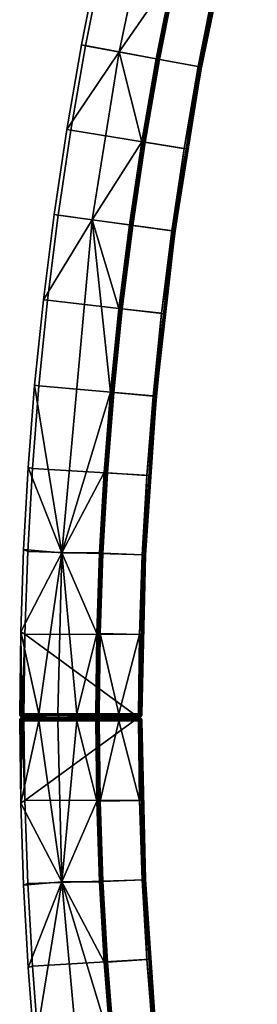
# Model space of a CAD drawing. Header units: millimetres. Extents: x -5762 to -1358, y 814 to 2464.
# Tile 19 of 27: x -2657 to -2615, y 1587 to 1760. Entities that reach past the tile are written whole.
import ezdxf

# ---------------------------------------------------------------- set-up
doc = ezdxf.new("R2010")
doc.units = ezdxf.units.MM
doc.header["$MEASUREMENT"] = 0
doc.layers.add('Predefinito', color=7, linetype='Continuous', true_color=0x000000)

msp = doc.modelspace()

# ---------------------------------------------------------------- meshes
at = {"layer": 'Predefinito'}
mesh = msp.add_polyface(dxfattribs=at)
corners = [(-2648.07, 1740.82), (-2627.59, 1737.52), (-2625.1, 1751.91), (-2645.5, 1755.68), (-2642.49, 1770.92), (-2622.19, 1766.66), (-2618.93, 1781.34), (-2639.12, 1786.08), (-2622.19, 1766.66, -55.4), (-2622.19, 1766.66), (-2625.1, 1751.91), (-2615.31, 1795.93, -55.4), (-2615.31, 1795.93), (-2618.93, 1781.34), (-2618.93, 1781.34, -55.4), (-2625.1, 1751.91, -55.4), (-2648.82, 1740.94, -0.97), (-2648.07, 1740.82), (-2645.5, 1755.68), (-2646.24, 1755.82, -0.97), (-2643.23, 1771.08, -0.97), (-2642.49, 1770.92), (-2639.12, 1786.08), (-2639.86, 1786.26, -0.97), (-2625.69, 1752.02, -56), (-2632.51, 1753.28, -56), (-2629.56, 1768.21, -56), (-2622.78, 1766.78, -56), (-2619.51, 1781.47, -56), (-2626.25, 1783.06, -56), (-2622.6, 1797.83, -56), (-2615.89, 1796.08, -56), (-2622.78, 1766.78, -56), (-2639.61, 1754.59, -28.49), (-2630.13, 1768.33, -55.54), (-2633.08, 1753.38, -55.54), (-2635.6, 1738.81, -55.54), (-2633.28, 1784.71, -28.49), (-2626.82, 1783.19, -55.54), (-2646.24, 1755.82, -0.97), (-2643.23, 1771.08, -0.97), (-2648.82, 1740.94, -0.97), (-2639.86, 1786.26, -0.97), (-2625.44, 1751.04, -55.82), (-2625.64, 1751.08, -55.96), (-2619.39, 1781.01, -55.96), (-2619.19, 1780.96, -55.82), (-2625.31, 1751.02, -55.62), (-2625.44, 1751.04, -55.82), (-2619.19, 1780.96, -55.82), (-2619.06, 1780.93, -55.62), (-2619.39, 1781.01, -55.96), (-2619.51, 1781.47, -56), (-2615.89, 1796.08, -56), (-2622.78, 1766.78, -56), (-2625.64, 1751.08, -55.96), (-2628.19, 1737.62, -56), (-2625.69, 1752.02, -56), (-2619.06, 1780.93, -55.62), (-2622.19, 1766.66, -55.4), (-2625.1, 1751.91, -55.4), (-2625.31, 1751.02, -55.62), (-2622.19, 1766.66, -55.4), (-2619.06, 1780.93, -55.62), (-2618.93, 1781.34, -55.4), (-2633.04, 1752.44, -55.87), (-2633.17, 1752.46, -55.72), (-2626.85, 1782.76, -55.72), (-2626.71, 1782.73, -55.87), (-2632.86, 1752.4, -55.97), (-2626.54, 1782.69, -55.97), (-2626.85, 1782.76, -55.72), (-2630.13, 1768.33, -55.54), (-2626.82, 1783.19, -55.54), (-2633.17, 1752.46, -55.72), (-2635.6, 1738.81, -55.54), (-2633.08, 1753.38, -55.54), (-2630.13, 1768.33, -55.54), (-2630.13, 1768.33, -55.54), (-2629.56, 1768.21, -56), (-2632.51, 1753.28, -56), (-2626.25, 1783.06, -56)]
mesh.append_faces([[corners[k] for k in face] for face in [(0, 1, 2, 3), (4, 5, 6, 7), (3, 2, 5, 4), (8, 9, 10, 10), (11, 12, 13, 13), (14, 13, 9, 9), (8, 10, 15, 15), (9, 8, 14, 14), (11, 13, 14, 14), (16, 17, 18, 19), (20, 21, 22, 23), (19, 18, 21, 20), (24, 25, 26, 27), (28, 29, 30, 31), (32, 26, 29, 28), (33, 34, 35, 35), (33, 35, 36, 36), (34, 37, 38, 38), (34, 33, 37, 37), (33, 39, 40, 37), (39, 33, 41, 41), (42, 37, 40, 40), (43, 44, 45, 46), (47, 48, 49, 50), (51, 52, 53, 53), (51, 54, 52, 52), (55, 56, 57, 57), (55, 57, 54, 54), (51, 55, 54, 54), (58, 59, 60, 61), (62, 63, 64, 64), (65, 66, 67, 68), (69, 65, 68, 70), (71, 72, 73, 73), (74, 75, 76, 76), (74, 76, 77, 77), (67, 66, 78, 78), (70, 79, 80, 69), (79, 70, 81, 81)]])
mesh = msp.add_polyface(dxfattribs=at)
corners = [(-2652.18, 1710.94), (-2631.57, 1708.59), (-2629.75, 1723.08), (-2650.3, 1725.9), (-2627.59, 1737.52), (-2648.07, 1740.82), (-2629.75, 1723.08), (-2629.75, 1723.08, -55.4), (-2627.59, 1737.52, -55.4), (-2627.59, 1737.52), (-2631.57, 1708.59), (-2625.1, 1751.91, -55.4), (-2625.1, 1751.91), (-2631.57, 1708.59, -55.4), (-2651.05, 1726, -0.97), (-2650.3, 1725.9), (-2648.07, 1740.82), (-2648.82, 1740.94, -0.97), (-2652.93, 1711.02, -0.97), (-2652.18, 1710.94), (-2630.34, 1723.16, -56), (-2637.21, 1724.1, -56), (-2635.03, 1738.72, -56), (-2628.19, 1737.62, -56), (-2632.16, 1708.66, -56), (-2639.05, 1709.44, -56), (-2628.19, 1737.62, -56), (-2632.51, 1753.28, -56), (-2625.69, 1752.02, -56), (-2644.36, 1725.09, -28.49), (-2637.78, 1724.18, -55.54), (-2639.63, 1709.51, -55.54), (-2635.6, 1738.81, -55.54), (-2637.78, 1724.18, -55.54), (-2639.61, 1754.59, -28.49), (-2651.05, 1726, -0.97), (-2648.82, 1740.94, -0.97), (-2652.93, 1711.02, -0.97), (-2629.95, 1722.9, -55.82), (-2630.15, 1722.92, -55.96), (-2625.64, 1751.08, -55.96), (-2625.44, 1751.04, -55.82), (-2629.82, 1722.88, -55.62), (-2629.95, 1722.9, -55.82), (-2625.44, 1751.04, -55.82), (-2625.31, 1751.02, -55.62), (-2633.18, 1694.57, -55.82), (-2633.38, 1694.59, -55.96), (-2630.15, 1722.92, -55.96), (-2630.34, 1723.16, -56), (-2628.19, 1737.62, -56), (-2632.16, 1708.66, -56), (-2625.64, 1751.08, -55.96), (-2633.38, 1694.59, -55.96), (-2629.82, 1722.88, -55.62), (-2629.75, 1723.08, -55.4), (-2631.57, 1708.59, -55.4), (-2633.04, 1694.56, -55.62), (-2625.31, 1751.02, -55.62), (-2627.59, 1737.52, -55.4), (-2625.31, 1751.02, -55.62), (-2625.1, 1751.91, -55.4), (-2627.59, 1737.52, -55.4), (-2637.6, 1723.94, -55.87), (-2637.74, 1723.96, -55.72), (-2633.17, 1752.46, -55.72), (-2633.04, 1752.44, -55.87), (-2637.42, 1723.92, -55.97), (-2632.86, 1752.4, -55.97), (-2640.87, 1695.27, -55.87), (-2641.01, 1695.29, -55.72), (-2640.69, 1695.26, -55.97), (-2637.74, 1723.96, -55.72), (-2637.78, 1724.18, -55.54), (-2635.6, 1738.81, -55.54), (-2639.63, 1709.51, -55.54), (-2635.6, 1738.81, -55.54), (-2639.63, 1709.51, -55.54), (-2637.21, 1724.1, -56), (-2639.05, 1709.44, -56), (-2635.03, 1738.72, -56), (-2632.51, 1753.28, -56)]
mesh.append_faces([[corners[k] for k in face] for face in [(0, 1, 2, 3), (3, 2, 4, 5), (6, 7, 8, 9), (7, 6, 10, 10), (11, 12, 9, 9), (7, 10, 13, 13), (9, 8, 11, 11), (14, 15, 16, 17), (18, 19, 15, 14), (20, 21, 22, 23), (24, 25, 21, 20), (26, 22, 27, 28), (29, 30, 31, 31), (29, 32, 33, 33), (34, 32, 29, 29), (29, 35, 36, 34), (35, 29, 37, 37), (38, 39, 40, 41), (42, 43, 44, 45), (46, 47, 39, 38), (48, 49, 50, 50), (48, 51, 49, 49), (48, 50, 52, 52), (53, 51, 48, 48), (54, 55, 56, 57), (58, 59, 55, 54), (60, 61, 62, 62), (63, 64, 65, 66), (67, 63, 66, 68), (69, 70, 64, 63), (71, 69, 63, 67), (72, 73, 74, 74), (72, 75, 73, 73), (64, 76, 65, 65), (70, 77, 64, 64), (67, 78, 79, 71), (68, 80, 78, 67), (68, 81, 80, 80)]])
mesh = msp.add_polyface(dxfattribs=at)
corners = [(-2654.85, 1681.38), (-2634.15, 1680.13), (-2633.05, 1694.07), (-2653.71, 1695.93), (-2631.57, 1708.59), (-2652.18, 1710.94), (-2655.67, 1666.81), (-2634.94, 1666.18), (-2634.15, 1680.13, -55.4), (-2634.15, 1680.13), (-2634.94, 1666.18), (-2631.57, 1708.59, -55.4), (-2631.57, 1708.59), (-2633.05, 1694.07), (-2633.05, 1694.07, -55.4), (-2634.94, 1666.18, -55.4), (-2656.42, 1667.15, -0.97), (-2655.67, 1666.81), (-2654.85, 1681.38), (-2655.6, 1681.58, -0.97), (-2654.46, 1696, -0.97), (-2653.71, 1695.93), (-2652.18, 1710.94), (-2652.93, 1711.02, -0.97), (-2635.54, 1666.21, -56), (-2642.46, 1666.52, -56), (-2641.66, 1680.64, -56), (-2634.75, 1680.17, -56), (-2633.64, 1694.12, -56), (-2640.55, 1694.74, -56), (-2639.05, 1709.44, -56), (-2632.16, 1708.66, -56), (-2634.75, 1680.17, -56), (-2649.69, 1666.54, -28.49), (-2641.13, 1694.79, -55.54), (-2642.24, 1680.68, -55.54), (-2643.04, 1666.54, -55.54), (-2644.36, 1725.09, -28.49), (-2639.63, 1709.51, -55.54), (-2641.13, 1694.79, -55.54), (-2654.46, 1696, -0.97), (-2652.93, 1711.02, -0.97), (-2655.6, 1681.58, -0.97), (-2656.42, 1667.15, -0.97), (-2633.04, 1694.56, -55.62), (-2633.18, 1694.57, -55.82), (-2629.95, 1722.9, -55.82), (-2629.82, 1722.88, -55.62), (-2635.12, 1666.13, -55.82), (-2635.32, 1666.14, -55.96), (-2633.38, 1694.59, -55.96), (-2633.18, 1694.57, -55.82), (-2634.98, 1666.13, -55.62), (-2633.38, 1694.59, -55.96), (-2633.64, 1694.12, -56), (-2632.16, 1708.66, -56), (-2635.54, 1666.21, -56), (-2634.75, 1680.17, -56), (-2633.04, 1694.56, -55.62), (-2633.05, 1694.07, -55.4), (-2634.15, 1680.13, -55.4), (-2634.98, 1666.13, -55.62), (-2633.04, 1694.56, -55.62), (-2631.57, 1708.59, -55.4), (-2633.05, 1694.07, -55.4), (-2642.83, 1666.48, -55.87), (-2642.97, 1666.49, -55.72), (-2641.01, 1695.29, -55.72), (-2640.87, 1695.27, -55.87), (-2642.65, 1666.48, -55.97), (-2640.69, 1695.26, -55.97), (-2641.01, 1695.29, -55.72), (-2641.13, 1694.79, -55.54), (-2639.63, 1709.51, -55.54), (-2642.97, 1666.49, -55.72), (-2643.04, 1666.54, -55.54), (-2642.24, 1680.68, -55.54), (-2642.24, 1680.68, -55.54), (-2642.24, 1680.68, -55.54), (-2640.55, 1694.74, -56), (-2641.66, 1680.64, -56), (-2639.05, 1709.44, -56)]
mesh.append_faces([[corners[k] for k in face] for face in [(0, 1, 2, 3), (3, 2, 4, 5), (6, 7, 1, 0), (8, 9, 10, 10), (11, 12, 13, 13), (14, 13, 9, 9), (10, 15, 8, 8), (14, 11, 13, 13), (9, 8, 14, 14), (16, 17, 18, 19), (20, 21, 22, 23), (19, 18, 21, 20), (24, 25, 26, 27), (28, 29, 30, 31), (32, 26, 29, 28), (33, 34, 35, 35), (33, 35, 36, 36), (37, 38, 39, 39), (39, 33, 37, 37), (33, 40, 41, 37), (42, 33, 43, 43), (42, 40, 33, 33), (44, 45, 46, 47), (48, 49, 50, 51), (52, 48, 45, 44), (53, 54, 55, 55), (49, 56, 57, 57), (53, 57, 54, 54), (57, 53, 49, 49), (58, 59, 60, 61), (62, 63, 64, 64), (65, 66, 67, 68), (69, 65, 68, 70), (71, 72, 73, 73), (74, 75, 76, 76), (71, 77, 72, 72), (78, 67, 66, 66), (70, 79, 80, 69), (70, 81, 79, 79)]])
mesh = msp.add_polyface(dxfattribs=at)
corners = [(-2656.17, 1652.23), (-2635.42, 1652.21), (-2634.94, 1666.18), (-2655.67, 1666.81), (-2634.94, 1666.18, -55.4), (-2634.94, 1666.18), (-2635.42, 1652.21), (-2635.42, 1652.21, -55.4), (-2635.59, 1638.24, -27.7), (-2656.91, 1652.69, -0.97), (-2656.17, 1652.23), (-2655.67, 1666.81), (-2656.42, 1667.15, -0.97), (-2656.7, 1637.65, -0.47), (-2636.02, 1652.22, -56), (-2642.95, 1652.38, -56), (-2642.46, 1666.52, -56), (-2635.54, 1666.21, -56), (-2639.65, 1638.24, -56), (-2649.69, 1666.54, -28.49), (-2643.04, 1666.54, -55.54), (-2643.53, 1652.39, -55.54), (-2647.05, 1638.24, -41.9), (-2650.39, 1638.24, -28.26), (-2653.74, 1638.24, -14.61), (-2657.09, 1638.24, -0.97), (-2656.91, 1652.69, -0.97), (-2656.42, 1667.15, -0.97), (-2635.32, 1666.14, -55.96), (-2636.08, 1638.24, -55.99), (-2636.02, 1652.22, -56), (-2635.86, 1638.24, -55.9), (-2635.12, 1666.13, -55.82), (-2635.97, 1638.24, -55.96), (-2635.76, 1638.24, -55.82), (-2635.54, 1666.21, -56), (-2634.98, 1666.13, -55.62), (-2635.68, 1638.24, -55.73), (-2635.63, 1638.24, -55.62), (-2635.42, 1652.21, -55.4), (-2635.6, 1638.24, -55.51), (-2634.98, 1666.13, -55.62), (-2634.98, 1666.13, -55.62), (-2634.15, 1680.13, -55.4), (-2634.94, 1666.18, -55.4), (-2635.42, 1652.21, -55.4), (-2643.67, 1638.24, -55.63), (-2643.7, 1638.24, -55.54), (-2643.53, 1652.39, -55.54), (-2642.97, 1666.49, -55.72), (-2643.67, 1638.24, -55.63), (-2643.53, 1652.39, -55.54), (-2643.56, 1638.24, -55.8), (-2642.97, 1666.49, -55.72), (-2642.83, 1666.48, -55.87), (-2643.62, 1638.24, -55.72), (-2643.67, 1638.24, -55.63), (-2643.49, 1638.24, -55.87), (-2643.53, 1652.39, -55.54), (-2643.04, 1666.54, -55.54), (-2642.97, 1666.49, -55.72), (-2642.65, 1666.48, -55.97), (-2643.4, 1638.24, -55.93), (-2643.31, 1638.24, -55.97), (-2642.95, 1652.38, -56), (-2643.21, 1638.24, -55.99), (-2642.65, 1666.48, -55.97), (-2641.66, 1680.64, -56), (-2642.46, 1666.52, -56), (-2642.95, 1652.38, -56)]
mesh.append_faces([[corners[k] for k in face] for face in [(0, 1, 2, 3), (4, 5, 6, 6), (4, 6, 7, 7), (8, 7, 6, 6), (9, 10, 11, 12), (9, 13, 10, 10), (14, 15, 16, 17), (14, 18, 15, 15), (19, 20, 21, 21), (21, 22, 19, 19), (23, 19, 22, 22), (24, 19, 23, 23), (24, 25, 26, 26), (19, 24, 26, 26), (27, 19, 26, 26), (28, 29, 30, 30), (31, 28, 32, 32), (33, 29, 28, 28), (34, 31, 32, 32), (30, 35, 28, 28), (36, 37, 32, 32), (38, 37, 36, 36), (39, 40, 41, 41), (42, 43, 44, 44), (45, 42, 44, 44), (46, 47, 48, 48), (49, 50, 51, 51), (52, 53, 54, 54), (53, 52, 55, 55), (55, 56, 53, 53), (57, 52, 54, 54), (58, 59, 60, 60), (61, 62, 54, 54), (63, 62, 61, 61), (64, 65, 66, 66), (61, 67, 68, 68), (69, 61, 68, 68), (57, 54, 62, 62)]])
mesh = msp.add_polyface(dxfattribs=at)
corners = [(-2635.42, 1652.21), (-2656.17, 1652.23), (-2636.19, 1637.64), (-2649.87, 1637.64, -27.88), (-2636.19, 1637.64, -55.4), (-2636.19, 1637.64), (-2636.02, 1652.22, -56), (-2636.19, 1638.24, -56), (-2639.65, 1638.24, -56), (-2642.95, 1652.38, -56), (-2643.12, 1638.24, -56), (-2636.19, 1637.64), (-2636.19, 1637.64, -55.4), (-2636.08, 1637.65, -55.4), (-2643.12, 1637.66, -55.56), (-2636.19, 1637.66, -55.56), (-2636.19, 1637.64, -55.4), (-2643.12, 1637.81, -55.82), (-2636.19, 1637.81, -55.82), (-2636.19, 1637.72, -55.7), (-2643.12, 1637.94, -55.92), (-2636.19, 1637.94, -55.92), (-2636.19, 1637.81, -55.82), (-2639.65, 1638.24, -56), (-2636.19, 1638.24, -56), (-2636.19, 1638.08, -55.98), (-2636.19, 1638.08, -55.98), (-2636.19, 1637.94, -55.92), (-2636.19, 1637.72, -55.7), (-2636.19, 1637.66, -55.56), (-2643.12, 1637.72, -55.7), (-2643.12, 1638.08, -55.98), (-2639.65, 1638.24, -56), (-2643.12, 1638.24, -56), (-2643.12, 1637.64, -55.4), (-2636.08, 1638.24, -55.99), (-2636.19, 1638.24, -56), (-2636.02, 1652.22, -56), (-2642.65, 1666.48, -55.97), (-2643.21, 1638.24, -55.99), (-2643.31, 1638.24, -55.97), (-2643.21, 1638.24, -55.99), (-2642.95, 1652.38, -56), (-2643.12, 1638.24, -56), (-2636.19, 1637.66, -55.56), (-2635.97, 1637.71, -55.6), (-2636.08, 1637.65, -55.4), (-2636.19, 1637.64, -55.4), (-2635.96, 1637.84, -55.79), (-2636.19, 1637.72, -55.7), (-2636.19, 1637.81, -55.82), (-2635.97, 1638.04, -55.92), (-2636.19, 1637.94, -55.92), (-2636.19, 1638.08, -55.98), (-2636.08, 1638.24, -55.99), (-2636.19, 1638.24, -56), (-2636.08, 1638.24, -55.99), (-2643.22, 1637.65, -55.43), (-2643.12, 1637.66, -55.56), (-2643.12, 1637.64, -55.4), (-2643.3, 1637.7, -55.61), (-2643.12, 1637.72, -55.7), (-2643.12, 1637.66, -55.56), (-2643.32, 1637.84, -55.8), (-2643.12, 1637.81, -55.82), (-2643.12, 1637.72, -55.7), (-2643.31, 1638.04, -55.93), (-2643.12, 1638.08, -55.98), (-2643.12, 1637.94, -55.92), (-2643.21, 1638.24, -55.99), (-2643.12, 1638.24, -56), (-2643.12, 1638.08, -55.98), (-2643.12, 1637.81, -55.82), (-2636.19, 1637.64, -55.4), (-2649.87, 1637.64, -27.88), (-2643.12, 1637.64, -55.4)]
mesh.append_faces([[corners[k] for k in face] for face in [(0, 1, 2, 2), (3, 4, 5, 5), (6, 7, 8, 8), (9, 8, 10, 10), (11, 12, 13, 13), (14, 15, 16, 16), (17, 18, 19, 19), (20, 21, 22, 22), (23, 24, 25, 25), (26, 27, 20, 20), (28, 29, 30, 30), (29, 14, 30, 30), (19, 30, 17, 17), (22, 17, 20, 20), (23, 25, 31, 31), (31, 25, 20, 20), (32, 31, 33, 33), (34, 14, 16, 16), (35, 36, 37, 37), (38, 39, 40, 40), (41, 42, 43, 43), (44, 45, 46, 46), (46, 47, 44, 44), (48, 45, 49, 50), (45, 44, 49, 49), (51, 48, 50, 52), (51, 53, 54, 54), (53, 55, 56, 56), (52, 53, 51, 51), (57, 58, 59, 59), (60, 61, 62, 62), (60, 63, 64, 65), (57, 60, 62, 62), (66, 67, 68, 68), (69, 70, 71, 71), (71, 66, 69, 69), (63, 66, 68, 72), (73, 74, 75, 75)]])
mesh = msp.add_polyface(dxfattribs=at)
corners = [(-2635.59, 1638.24), (-2635.97, 1637.68), (-2635.76, 1637.81), (-2635.63, 1638.02), (-2636.19, 1637.64), (-2635.42, 1652.21), (-2635.59, 1638.24, -27.7), (-2635.42, 1652.21), (-2635.59, 1638.24), (-2635.42, 1652.21, -55.4), (-2635.59, 1638.24, -55.4), (-2635.97, 1637.68), (-2636.19, 1637.64), (-2636.08, 1637.65, -55.4), (-2635.97, 1637.68, -55.4), (-2635.76, 1637.81), (-2635.86, 1637.73, -55.4), (-2635.76, 1637.81, -55.4), (-2635.6, 1638.13, -55.4), (-2635.59, 1638.24, -27.7), (-2635.63, 1638.02), (-2635.59, 1638.24), (-2635.68, 1637.91, -55.4), (-2635.63, 1638.02, -55.4), (-2635.59, 1638.24, -55.4), (-2635.32, 1666.14, -55.96), (-2635.86, 1638.24, -55.9), (-2635.97, 1638.24, -55.96), (-2634.98, 1666.13, -55.62), (-2635.6, 1638.24, -55.51), (-2635.63, 1638.24, -55.62), (-2635.6, 1638.24, -55.51), (-2635.42, 1652.21, -55.4), (-2635.59, 1638.24, -55.4), (-2635.76, 1638.24, -55.82), (-2635.12, 1666.13, -55.82), (-2635.68, 1638.24, -55.73), (-2635.96, 1637.84, -55.79), (-2635.76, 1637.94, -55.7), (-2635.79, 1637.8, -55.51), (-2635.97, 1637.71, -55.6), (-2635.97, 1638.04, -55.92), (-2635.79, 1638.12, -55.84), (-2635.59, 1638.24, -55.4), (-2635.6, 1638.13, -55.4), (-2635.6, 1638.24, -55.51), (-2635.63, 1638.02, -55.4), (-2635.76, 1637.81, -55.4), (-2635.86, 1637.73, -55.4), (-2635.63, 1638.02, -55.4), (-2635.68, 1637.91, -55.4), (-2635.68, 1637.91, -55.4), (-2635.68, 1638.24, -55.73), (-2635.63, 1638.24, -55.62), (-2635.63, 1638.24, -55.62), (-2635.68, 1638.24, -55.73), (-2635.76, 1638.24, -55.82), (-2635.86, 1638.24, -55.9), (-2635.76, 1638.24, -55.82), (-2635.97, 1637.68, -55.4), (-2636.08, 1637.65, -55.4), (-2635.97, 1638.24, -55.96), (-2635.86, 1638.24, -55.9), (-2636.08, 1638.24, -55.99), (-2635.97, 1638.24, -55.96)]
mesh.append_faces([[corners[k] for k in face] for face in [(0, 1, 2, 2), (2, 3, 0, 0), (1, 0, 4, 4), (5, 4, 0, 0), (6, 7, 8, 8), (9, 6, 10, 10), (11, 12, 13, 14), (15, 11, 16, 17), (18, 19, 20, 20), (20, 19, 21, 21), (20, 15, 22, 23), (11, 14, 16, 16), (19, 18, 24, 24), (20, 23, 18, 18), (15, 17, 22, 22), (25, 26, 27, 27), (28, 29, 30, 30), (31, 32, 33, 33), (34, 35, 36, 36), (37, 38, 39, 40), (41, 42, 38, 37), (43, 44, 45, 45), (44, 46, 45, 45), (39, 47, 48, 48), (38, 49, 50, 50), (47, 39, 51, 51), (38, 50, 39, 39), (52, 53, 38, 38), (46, 54, 45, 45), (55, 42, 56, 56), (41, 57, 42, 42), (42, 57, 58, 58), (38, 42, 55, 55), (53, 46, 38, 38), (48, 40, 39, 39), (40, 59, 60, 60), (61, 62, 41, 41), (63, 64, 41, 41), (40, 48, 59, 59)]])
mesh = msp.add_polyface(dxfattribs=at)
corners = [(-2657.06, 1638.03, -0.93), (-2656.91, 1652.69, -0.97), (-2657.09, 1638.24, -0.97), (-2656.93, 1637.79, -0.77), (-2656.97, 1637.83, -0.81), (-2657.04, 1637.98, -0.91), (-2657.02, 1637.93, -0.88), (-2656.99, 1637.88, -0.85), (-2657.07, 1638.08, -0.95), (-2657.09, 1638.19, -0.97), (-2657.08, 1638.13, -0.96), (-2656.7, 1637.65, -0.47), (-2656.66, 1637.64, -0.42), (-2656.17, 1652.23), (-2656.62, 1637.64, -0.37), (-2656.33, 1637.64), (-2656.74, 1637.66, -0.52), (-2656.86, 1637.72, -0.68), (-2656.9, 1637.76, -0.73), (-2656.82, 1637.7, -0.63), (-2656.78, 1637.67, -0.58), (-2656.33, 1637.64), (-2656.62, 1637.64, -0.37), (-2649.87, 1637.64, -27.88), (-2650.41, 1638.02, -28.02), (-2656.99, 1637.88, -0.85), (-2657.02, 1637.93, -0.88), (-2650.08, 1637.68, -27.94), (-2656.93, 1637.79, -0.77), (-2656.97, 1637.83, -0.81), (-2657.07, 1638.08, -0.95), (-2657.08, 1638.13, -0.96), (-2657.04, 1637.98, -0.91), (-2657.06, 1638.03, -0.93), (-2656.7, 1637.65, -0.47), (-2649.87, 1637.64, -27.88), (-2656.66, 1637.64, -0.42), (-2656.62, 1637.64, -0.37), (-2656.74, 1637.66, -0.52), (-2656.86, 1637.72, -0.68), (-2656.9, 1637.76, -0.73), (-2656.78, 1637.67, -0.58), (-2656.82, 1637.7, -0.63), (-2657.09, 1638.19, -0.97), (-2657.09, 1638.24, -0.97), (-2653.74, 1638.24, -14.61), (-2653.74, 1638.24, -14.61), (-2649.87, 1637.64, -27.88)]
mesh.append_faces([[corners[k] for k in face] for face in [(0, 1, 2, 2), (3, 1, 4, 4), (5, 1, 0, 0), (1, 5, 6, 6), (7, 1, 6, 6), (8, 0, 2, 2), (2, 9, 10, 10), (1, 7, 4, 4), (10, 8, 2, 2), (11, 12, 13, 13), (12, 14, 13, 13), (14, 15, 13, 13), (11, 1, 16, 16), (17, 1, 18, 18), (1, 17, 19, 19), (20, 1, 19, 19), (20, 16, 1, 1), (3, 18, 1, 1), (21, 22, 23, 23), (24, 25, 26, 26), (27, 28, 29, 29), (29, 25, 24, 24), (24, 30, 31, 31), (24, 32, 33, 33), (33, 30, 24, 24), (24, 26, 32, 32), (34, 35, 36, 36), (36, 35, 37, 37), (38, 27, 34, 34), (27, 39, 40, 40), (27, 41, 42, 42), (42, 39, 27, 27), (41, 27, 38, 38), (40, 28, 27, 27), (43, 44, 45, 45), (46, 24, 31, 31), (27, 47, 34, 34), (31, 43, 46, 46)]])
mesh = msp.add_polyface(dxfattribs=at)
corners = [(-2636.19, 1637.64), (-2656.17, 1652.23), (-2656.33, 1637.64), (-2636.19, 1637.64), (-2656.33, 1637.64), (-2649.87, 1637.64, -27.88), (-2647.05, 1638.24, -41.9), (-2643.53, 1652.39, -55.54), (-2643.7, 1638.24, -55.54), (-2653.74, 1638.24, -14.61), (-2650.39, 1638.24, -28.26), (-2650.41, 1638.02, -28.02), (-2643.69, 1638.13, -55.54), (-2647.05, 1638.24, -41.9), (-2643.7, 1638.24, -55.54), (-2650.39, 1638.24, -28.26), (-2647.05, 1638.24, -41.9), (-2643.66, 1638.02, -55.53), (-2656.97, 1637.83, -0.81), (-2650.08, 1637.68, -27.94), (-2643.6, 1637.91, -55.52), (-2649.87, 1637.64, -27.88), (-2643.22, 1637.65, -55.43), (-2643.12, 1637.64, -55.4), (-2643.53, 1637.81, -55.5), (-2643.44, 1637.73, -55.48), (-2643.33, 1637.68, -55.45), (-2643.22, 1637.65, -55.43), (-2643.44, 1637.73, -55.48), (-2643.53, 1637.81, -55.5), (-2643.5, 1637.91, -55.72), (-2643.32, 1637.84, -55.8), (-2643.3, 1637.7, -55.61), (-2643.46, 1637.76, -55.54), (-2643.48, 1638.1, -55.86), (-2643.31, 1638.04, -55.93), (-2643.64, 1638.01, -55.6), (-2643.22, 1637.65, -55.43), (-2643.33, 1637.68, -55.45), (-2643.4, 1638.24, -55.93), (-2643.31, 1638.24, -55.97), (-2643.31, 1638.24, -55.97), (-2643.21, 1638.24, -55.99), (-2643.44, 1637.73, -55.48), (-2643.53, 1637.81, -55.5), (-2643.6, 1637.91, -55.52), (-2643.69, 1638.13, -55.54), (-2643.66, 1638.02, -55.53), (-2643.49, 1638.24, -55.87), (-2643.56, 1638.24, -55.8), (-2643.49, 1638.24, -55.87), (-2643.4, 1638.24, -55.93), (-2643.67, 1638.24, -55.63), (-2643.7, 1638.24, -55.54), (-2643.62, 1638.24, -55.72), (-2643.62, 1638.24, -55.72), (-2643.56, 1638.24, -55.8)]
mesh.append_faces([[corners[k] for k in face] for face in [(0, 1, 2, 2), (3, 4, 5, 5), (6, 7, 8, 8), (9, 10, 11, 11), (12, 13, 14, 14), (11, 13, 12, 12), (15, 16, 11, 11), (12, 17, 11, 11), (18, 11, 19, 19), (17, 20, 11, 11), (21, 19, 22, 23), (20, 24, 11, 11), (19, 11, 24, 24), (19, 25, 26, 26), (27, 19, 26, 26), (28, 19, 29, 29), (30, 31, 32, 33), (34, 35, 31, 30), (34, 30, 36, 36), (32, 37, 38, 38), (39, 40, 35, 35), (35, 41, 42, 42), (38, 43, 32, 32), (44, 33, 43, 43), (44, 30, 33, 33), (30, 45, 36, 36), (46, 36, 47, 47), (45, 47, 36, 36), (44, 45, 30, 30), (48, 34, 49, 49), (49, 34, 36, 36), (34, 50, 51, 51), (34, 39, 35, 35), (52, 46, 53, 53), (52, 54, 36, 36), (55, 56, 36, 36), (36, 46, 52, 52), (33, 32, 43, 43)]])
mesh = msp.add_polyface(dxfattribs=at)
corners = [(-2656.17, 1623.05), (-2655.67, 1608.46), (-2634.94, 1609.09), (-2635.42, 1623.06), (-2636.19, 1637.64), (-2654.85, 1593.89), (-2634.15, 1595.14), (-2635.42, 1623.06), (-2634.94, 1609.09), (-2634.94, 1609.09, -55.4), (-2635.42, 1623.06, -55.4), (-2634.15, 1595.14, -55.4), (-2635.59, 1637.04, -27.7), (-2657.06, 1637.24, -0.93), (-2657.09, 1637.04, -0.97), (-2656.91, 1622.58, -0.97), (-2656.42, 1608.13, -0.97), (-2655.67, 1608.46), (-2656.17, 1623.05), (-2655.6, 1593.69, -0.97), (-2654.85, 1593.89), (-2657.04, 1637.3, -0.91), (-2635.54, 1609.07, -56), (-2634.75, 1595.1, -56), (-2641.66, 1594.63, -56), (-2642.46, 1608.76, -56), (-2636.02, 1623.05, -56), (-2635.54, 1609.07, -56), (-2642.95, 1622.89, -56), (-2647.05, 1637.04, -41.9), (-2643.7, 1637.04, -55.54), (-2643.53, 1622.88, -55.54), (-2649.69, 1608.73, -28.49), (-2643.04, 1608.73, -55.54), (-2642.24, 1594.59, -55.54), (-2643.04, 1608.73, -55.54), (-2650.39, 1637.04, -28.26), (-2653.74, 1637.04, -14.61), (-2656.91, 1622.58, -0.97), (-2656.42, 1608.13, -0.97), (-2655.6, 1593.69, -0.97), (-2635.32, 1609.13, -55.96), (-2634.75, 1595.1, -56), (-2635.54, 1609.07, -56), (-2636.02, 1623.05, -56), (-2636.08, 1637.04, -55.99), (-2635.86, 1637.04, -55.9), (-2635.12, 1609.14, -55.82), (-2634.98, 1609.14, -55.62), (-2635.68, 1637.04, -55.73), (-2635.42, 1623.06, -55.4), (-2634.98, 1609.14, -55.62), (-2635.6, 1637.04, -55.51), (-2634.98, 1609.14, -55.62), (-2634.94, 1609.09, -55.4), (-2634.15, 1595.14, -55.4), (-2635.42, 1623.06, -55.4), (-2634.94, 1609.09, -55.4), (-2635.76, 1637.04, -55.82), (-2642.97, 1608.78, -55.72), (-2642.24, 1594.59, -55.54), (-2643.04, 1608.73, -55.54), (-2642.97, 1608.78, -55.72), (-2643.53, 1622.88, -55.54), (-2643.67, 1637.04, -55.63), (-2643.56, 1637.04, -55.8), (-2642.83, 1608.79, -55.87), (-2642.97, 1608.78, -55.72), (-2643.53, 1622.88, -55.54), (-2642.65, 1608.8, -55.97), (-2643.4, 1637.04, -55.93), (-2642.95, 1622.89, -56), (-2642.65, 1608.8, -55.97), (-2643.21, 1637.04, -55.99), (-2642.46, 1608.76, -56), (-2641.66, 1594.63, -56), (-2642.95, 1622.89, -56), (-2642.46, 1608.76, -56), (-2643.49, 1637.04, -55.87)]
mesh.append_faces([[corners[k] for k in face] for face in [(0, 1, 2, 3), (3, 4, 0, 0), (1, 5, 6, 2), (7, 8, 9, 10), (11, 9, 8, 8), (12, 7, 10, 10), (13, 14, 15, 15), (15, 16, 17, 18), (16, 19, 20, 17), (21, 13, 15, 15), (22, 23, 24, 25), (26, 27, 25, 28), (29, 30, 31, 31), (32, 33, 34, 34), (32, 31, 35, 35), (31, 32, 29, 29), (36, 29, 32, 32), (37, 36, 32, 32), (32, 38, 37, 37), (39, 38, 32, 32), (40, 39, 32, 32), (41, 42, 43, 43), (41, 44, 45, 45), (46, 47, 41, 41), (44, 41, 43, 43), (48, 47, 49, 49), (50, 51, 52, 52), (53, 54, 55, 55), (56, 57, 53, 53), (58, 49, 47, 47), (59, 60, 61, 61), (62, 63, 64, 64), (65, 66, 67, 67), (68, 59, 61, 61), (69, 66, 70, 70), (71, 72, 73, 73), (69, 74, 75, 75), (76, 77, 69, 69), (78, 70, 66, 66)]])
mesh = msp.add_polyface(dxfattribs=at)
corners = [(-2636.19, 1637.64), (-2656.33, 1637.64), (-2656.17, 1623.05), (-2656.93, 1637.48, -0.77), (-2656.97, 1637.44, -0.81), (-2656.91, 1622.58, -0.97), (-2657.02, 1637.35, -0.88), (-2657.04, 1637.3, -0.91), (-2656.99, 1637.39, -0.85), (-2657.07, 1637.19, -0.95), (-2657.09, 1637.04, -0.97), (-2657.06, 1637.24, -0.93), (-2657.08, 1637.14, -0.96), (-2657.09, 1637.09, -0.97), (-2656.7, 1637.63, -0.47), (-2656.17, 1623.05), (-2656.66, 1637.63, -0.42), (-2656.62, 1637.64, -0.37), (-2656.33, 1637.64), (-2656.74, 1637.62, -0.52), (-2656.86, 1637.55, -0.68), (-2656.9, 1637.52, -0.73), (-2656.82, 1637.58, -0.63), (-2656.78, 1637.6, -0.58), (-2653.74, 1637.04, -14.61), (-2656.91, 1622.58, -0.97), (-2657.09, 1637.04, -0.97), (-2643.53, 1637.46, -55.5), (-2656.99, 1637.39, -0.85), (-2656.97, 1637.44, -0.81), (-2656.93, 1637.48, -0.77), (-2643.66, 1637.26, -55.53), (-2657.07, 1637.19, -0.95), (-2657.06, 1637.24, -0.93), (-2643.6, 1637.36, -55.52), (-2657.04, 1637.3, -0.91), (-2657.02, 1637.35, -0.88), (-2643.44, 1637.54, -55.48), (-2656.9, 1637.52, -0.73), (-2656.86, 1637.55, -0.68), (-2643.33, 1637.59, -55.45), (-2656.82, 1637.58, -0.63), (-2656.78, 1637.6, -0.58), (-2656.74, 1637.62, -0.52), (-2653.74, 1637.04, -14.61), (-2657.09, 1637.04, -0.97), (-2657.09, 1637.09, -0.97), (-2657.08, 1637.14, -0.96), (-2650.39, 1637.04, -28.26), (-2643.69, 1637.15, -55.54), (-2650.39, 1637.04, -28.26), (-2643.69, 1637.15, -55.54), (-2656.33, 1637.64), (-2643.12, 1637.64, -55.4), (-2656.62, 1637.64, -0.37)]
mesh.append_faces([[corners[k] for k in face] for face in [(0, 1, 2, 2), (3, 4, 5, 5), (5, 6, 7, 7), (8, 6, 5, 5), (9, 10, 11, 11), (10, 12, 13, 13), (5, 4, 8, 8), (12, 10, 9, 9), (14, 15, 16, 16), (16, 15, 17, 17), (17, 15, 18, 18), (14, 19, 5, 5), (20, 21, 5, 5), (5, 22, 20, 20), (23, 22, 5, 5), (23, 5, 19, 19), (3, 5, 21, 21), (5, 15, 14, 14), (24, 25, 26, 26), (27, 28, 29, 29), (27, 29, 30, 30), (31, 32, 33, 33), (34, 35, 36, 36), (35, 31, 33, 33), (34, 36, 28, 28), (37, 38, 39, 39), (40, 41, 42, 42), (41, 37, 39, 39), (42, 43, 40, 40), (38, 27, 30, 30), (44, 45, 46, 46), (44, 46, 47, 47), (47, 48, 44, 44), (49, 50, 47, 47), (27, 34, 28, 28), (40, 37, 41, 41), (47, 32, 51, 51), (52, 53, 54, 54)]])
mesh = msp.add_polyface(dxfattribs=at)
corners = [(-2656.33, 1637.64), (-2636.19, 1637.64), (-2643.12, 1637.64, -55.4), (-2656.7, 1637.63, -0.47), (-2656.66, 1637.63, -0.42), (-2643.22, 1637.63, -55.43), (-2656.62, 1637.64, -0.37), (-2643.12, 1637.64, -55.4), (-2656.74, 1637.62, -0.52), (-2647.05, 1637.04, -41.9), (-2650.39, 1637.04, -28.26), (-2643.69, 1637.15, -55.54), (-2643.7, 1637.04, -55.54), (-2643.66, 1637.26, -55.53), (-2657.04, 1637.3, -0.91), (-2643.6, 1637.36, -55.52), (-2657.07, 1637.19, -0.95), (-2643.69, 1637.15, -55.54), (-2643.33, 1637.59, -55.45), (-2656.9, 1637.52, -0.73), (-2643.44, 1637.54, -55.48), (-2643.53, 1637.46, -55.5), (-2643.67, 1637.04, -55.63), (-2643.53, 1622.88, -55.54), (-2643.7, 1637.04, -55.54), (-2642.97, 1608.78, -55.72), (-2643.62, 1637.04, -55.72), (-2643.56, 1637.04, -55.8), (-2643.67, 1637.04, -55.63), (-2643.49, 1637.04, -55.87), (-2642.83, 1608.79, -55.87), (-2643.5, 1637.37, -55.72), (-2643.46, 1637.51, -55.54), (-2643.3, 1637.57, -55.61), (-2643.32, 1637.43, -55.8), (-2643.48, 1637.17, -55.86), (-2643.31, 1637.24, -55.93), (-2643.64, 1637.26, -55.6), (-2643.33, 1637.59, -55.45), (-2643.22, 1637.63, -55.43), (-2643.12, 1637.62, -55.56), (-2643.12, 1637.19, -55.98), (-2643.21, 1637.04, -55.99), (-2643.4, 1637.04, -55.93), (-2643.31, 1637.04, -55.97), (-2643.44, 1637.54, -55.48), (-2643.53, 1637.46, -55.5), (-2643.6, 1637.36, -55.52), (-2643.69, 1637.15, -55.54), (-2643.66, 1637.26, -55.53), (-2643.49, 1637.04, -55.87), (-2643.56, 1637.04, -55.8), (-2643.67, 1637.04, -55.63), (-2643.7, 1637.04, -55.54), (-2643.62, 1637.04, -55.72)]
mesh.append_faces([[corners[k] for k in face] for face in [(0, 1, 2, 2), (3, 4, 5, 5), (4, 6, 7, 7), (8, 3, 5, 5), (9, 10, 11, 11), (12, 9, 11, 11), (13, 14, 15, 15), (16, 13, 17, 17), (7, 5, 4, 4), (8, 5, 18, 18), (19, 20, 21, 21), (22, 23, 24, 24), (25, 26, 27, 27), (26, 25, 28, 28), (29, 30, 27, 27), (31, 32, 33, 34), (35, 31, 34, 36), (35, 37, 31, 31), (33, 38, 39, 39), (39, 40, 33, 33), (41, 42, 36, 36), (43, 36, 44, 44), (36, 42, 44, 44), (38, 33, 45, 45), (46, 45, 32, 32), (46, 32, 31, 31), (31, 37, 47, 47), (48, 49, 37, 37), (47, 37, 49, 49), (46, 31, 47, 47), (50, 51, 35, 35), (51, 37, 35, 35), (35, 43, 50, 50), (35, 36, 43, 43), (52, 53, 48, 48), (52, 37, 54, 54), (54, 37, 51, 51), (37, 52, 48, 48), (32, 45, 33, 33)]])
mesh = msp.add_polyface(dxfattribs=at)
corners = [(-2636.19, 1637.64), (-2636.19, 1637.64, -55.4), (-2643.12, 1637.64, -55.4), (-2636.02, 1623.05, -56), (-2639.65, 1637.04, -56), (-2636.19, 1637.04, -56), (-2642.95, 1622.89, -56), (-2643.12, 1637.04, -56), (-2635.97, 1637.59), (-2635.97, 1637.59, -55.4), (-2636.08, 1637.63, -55.4), (-2636.19, 1637.64), (-2636.19, 1637.64, -55.4), (-2636.19, 1637.56, -55.7), (-2643.12, 1637.56, -55.7), (-2636.19, 1637.62, -55.56), (-2643.12, 1637.46, -55.82), (-2636.19, 1637.56, -55.7), (-2636.19, 1637.46, -55.82), (-2636.19, 1637.46, -55.82), (-2636.19, 1637.34, -55.92), (-2643.12, 1637.34, -55.92), (-2636.19, 1637.19, -55.98), (-2636.19, 1637.04, -56), (-2639.65, 1637.04, -56), (-2636.19, 1637.19, -55.98), (-2643.12, 1637.62, -55.56), (-2636.19, 1637.64, -55.4), (-2636.19, 1637.62, -55.56), (-2643.12, 1637.19, -55.98), (-2643.12, 1637.04, -56), (-2643.12, 1637.64, -55.4), (-2636.19, 1637.64, -55.4), (-2636.08, 1637.04, -55.99), (-2636.02, 1623.05, -56), (-2636.19, 1637.04, -56), (-2642.65, 1608.8, -55.97), (-2643.31, 1637.04, -55.97), (-2643.21, 1637.04, -55.99), (-2643.4, 1637.04, -55.93), (-2643.21, 1637.04, -55.99), (-2643.12, 1637.04, -56), (-2642.95, 1622.89, -56), (-2636.19, 1637.62, -55.56), (-2636.08, 1637.63, -55.4), (-2635.97, 1637.56, -55.6), (-2636.08, 1637.63, -55.4), (-2636.19, 1637.64, -55.4), (-2635.96, 1637.43, -55.79), (-2636.19, 1637.46, -55.82), (-2636.19, 1637.56, -55.7), (-2635.97, 1637.24, -55.92), (-2636.19, 1637.34, -55.92), (-2636.08, 1637.04, -55.99), (-2635.97, 1637.04, -55.96), (-2636.19, 1637.19, -55.98), (-2636.19, 1637.04, -56), (-2643.22, 1637.63, -55.43), (-2643.12, 1637.64, -55.4), (-2643.12, 1637.62, -55.56), (-2643.3, 1637.57, -55.61), (-2643.12, 1637.62, -55.56), (-2643.12, 1637.56, -55.7), (-2643.12, 1637.46, -55.82), (-2643.32, 1637.43, -55.8), (-2643.31, 1637.24, -55.93), (-2643.12, 1637.34, -55.92), (-2643.12, 1637.19, -55.98), (-2643.21, 1637.04, -55.99), (-2643.12, 1637.19, -55.98), (-2643.12, 1637.04, -56), (-2643.12, 1637.34, -55.92)]
mesh.append_faces([[corners[k] for k in face] for face in [(0, 1, 2, 2), (3, 4, 5, 5), (6, 7, 4, 4), (3, 6, 4, 4), (8, 9, 10, 11), (11, 10, 12, 12), (13, 14, 15, 15), (16, 17, 18, 18), (19, 20, 21, 21), (22, 23, 24, 24), (21, 20, 25, 25), (26, 27, 28, 28), (28, 14, 26, 26), (16, 18, 21, 21), (13, 16, 14, 14), (24, 29, 22, 22), (29, 21, 25, 25), (24, 30, 29, 29), (31, 32, 26, 26), (33, 34, 35, 35), (36, 37, 38, 38), (37, 36, 39, 39), (40, 41, 42, 42), (43, 44, 45, 45), (46, 43, 47, 47), (48, 49, 50, 45), (45, 50, 43, 43), (51, 52, 49, 48), (53, 51, 54, 54), (51, 53, 55, 55), (55, 53, 56, 56), (52, 51, 55, 55), (57, 58, 59, 59), (60, 61, 62, 62), (60, 62, 63, 64), (65, 66, 67, 67), (68, 69, 70, 70), (64, 63, 71, 65)]])
mesh = msp.add_polyface(dxfattribs=at)
corners = [(-2635.59, 1637.04), (-2635.76, 1637.46), (-2635.97, 1637.59), (-2635.63, 1637.26), (-2636.19, 1637.64), (-2635.42, 1623.06), (-2635.59, 1637.04, -27.7), (-2635.59, 1637.04), (-2635.42, 1623.06), (-2635.42, 1623.06, -55.4), (-2635.59, 1637.04, -55.4), (-2635.76, 1637.46), (-2635.76, 1637.46, -55.4), (-2635.86, 1637.54, -55.4), (-2635.97, 1637.59), (-2635.6, 1637.15, -55.4), (-2635.63, 1637.26), (-2635.59, 1637.04, -27.7), (-2635.59, 1637.04), (-2635.59, 1637.04, -27.7), (-2635.63, 1637.26, -55.4), (-2635.68, 1637.36, -55.4), (-2635.97, 1637.59, -55.4), (-2635.59, 1637.04, -55.4), (-2635.32, 1609.13, -55.96), (-2635.97, 1637.04, -55.96), (-2635.86, 1637.04, -55.9), (-2636.08, 1637.04, -55.99), (-2635.76, 1637.04, -55.82), (-2635.12, 1609.14, -55.82), (-2634.98, 1609.14, -55.62), (-2635.63, 1637.04, -55.62), (-2635.6, 1637.04, -55.51), (-2635.68, 1637.04, -55.73), (-2635.6, 1637.04, -55.51), (-2635.59, 1637.04, -55.4), (-2635.42, 1623.06, -55.4), (-2635.96, 1637.43, -55.79), (-2635.97, 1637.56, -55.6), (-2635.79, 1637.47, -55.51), (-2635.76, 1637.33, -55.7), (-2635.97, 1637.24, -55.92), (-2635.79, 1637.15, -55.84), (-2635.59, 1637.04, -55.4), (-2635.6, 1637.04, -55.51), (-2635.6, 1637.15, -55.4), (-2635.6, 1637.15, -55.4), (-2635.63, 1637.26, -55.4), (-2635.86, 1637.54, -55.4), (-2635.76, 1637.46, -55.4), (-2635.68, 1637.36, -55.4), (-2635.63, 1637.26, -55.4), (-2635.76, 1637.46, -55.4), (-2635.68, 1637.36, -55.4), (-2635.68, 1637.04, -55.73), (-2635.63, 1637.04, -55.62), (-2635.63, 1637.04, -55.62), (-2635.68, 1637.04, -55.73), (-2635.76, 1637.04, -55.82), (-2635.86, 1637.04, -55.9), (-2636.08, 1637.63, -55.4), (-2635.97, 1637.59, -55.4), (-2635.97, 1637.04, -55.96), (-2635.97, 1637.59, -55.4), (-2635.86, 1637.54, -55.4)]
mesh.append_faces([[corners[k] for k in face] for face in [(0, 1, 2, 2), (1, 0, 3, 3), (2, 4, 0, 0), (5, 0, 4, 4), (6, 7, 8, 8), (6, 9, 10, 10), (11, 12, 13, 14), (15, 16, 17, 17), (16, 18, 19, 19), (16, 20, 21, 11), (14, 13, 22, 22), (17, 23, 15, 15), (16, 15, 20, 20), (11, 21, 12, 12), (24, 25, 26, 26), (25, 24, 27, 27), (28, 29, 26, 26), (30, 31, 32, 32), (31, 30, 33, 33), (34, 35, 36, 36), (37, 38, 39, 40), (41, 37, 40, 42), (43, 44, 45, 45), (46, 44, 47, 47), (39, 48, 49, 49), (40, 50, 51, 51), (52, 53, 39, 39), (40, 39, 53, 53), (54, 40, 55, 55), (47, 44, 56, 56), (57, 58, 42, 42), (41, 42, 59, 59), (42, 58, 59, 59), (40, 54, 42, 42), (56, 40, 51, 51), (48, 39, 38, 38), (38, 60, 61, 61), (62, 41, 59, 59), (38, 63, 64, 64)]])
mesh = msp.add_polyface(dxfattribs=at)
corners = [(-2654.85, 1593.89), (-2653.71, 1579.34), (-2633.05, 1581.21), (-2634.15, 1595.14), (-2652.18, 1564.34), (-2631.57, 1566.68), (-2634.15, 1595.14, -55.4), (-2634.94, 1609.09), (-2634.15, 1595.14), (-2633.05, 1581.21), (-2631.57, 1566.68), (-2631.57, 1566.68, -55.4), (-2633.05, 1581.21, -55.4), (-2629.75, 1552.19, -55.4), (-2654.46, 1579.28, -0.97), (-2652.93, 1564.25, -0.97), (-2652.18, 1564.34), (-2653.71, 1579.34), (-2655.6, 1593.69, -0.97), (-2654.85, 1593.89), (-2633.64, 1581.15, -56), (-2632.16, 1566.61, -56), (-2639.05, 1565.83, -56), (-2640.55, 1580.53, -56), (-2634.75, 1595.1, -56), (-2633.64, 1581.15, -56), (-2641.66, 1594.63, -56), (-2649.69, 1608.73, -28.49), (-2642.24, 1594.59, -55.54), (-2641.13, 1580.48, -55.54), (-2644.36, 1550.19, -28.49), (-2641.13, 1580.48, -55.54), (-2639.63, 1565.76, -55.54), (-2652.93, 1564.25, -0.97), (-2654.46, 1579.28, -0.97), (-2655.6, 1593.69, -0.97), (-2633.18, 1580.7, -55.82), (-2629.95, 1552.38, -55.82), (-2630.15, 1552.35, -55.96), (-2633.38, 1580.68, -55.96), (-2633.04, 1580.71, -55.62), (-2629.82, 1552.39, -55.62), (-2629.95, 1552.38, -55.82), (-2633.18, 1580.7, -55.82), (-2635.12, 1609.14, -55.82), (-2635.32, 1609.13, -55.96), (-2634.98, 1609.14, -55.62), (-2633.38, 1580.68, -55.96), (-2632.16, 1566.61, -56), (-2633.64, 1581.15, -56), (-2634.75, 1595.1, -56), (-2630.15, 1552.35, -55.96), (-2630.34, 1552.11, -56), (-2633.04, 1580.71, -55.62), (-2634.98, 1609.14, -55.62), (-2634.15, 1595.14, -55.4), (-2633.05, 1581.21, -55.4), (-2629.82, 1552.39, -55.62), (-2633.04, 1580.71, -55.62), (-2631.57, 1566.68, -55.4), (-2629.75, 1552.19, -55.4), (-2633.04, 1580.71, -55.62), (-2633.05, 1581.21, -55.4), (-2631.57, 1566.68, -55.4), (-2640.87, 1580, -55.87), (-2637.6, 1551.33, -55.87), (-2637.74, 1551.31, -55.72), (-2641.01, 1579.99, -55.72), (-2640.69, 1580.02, -55.97), (-2637.42, 1551.35, -55.97), (-2642.83, 1608.79, -55.87), (-2642.97, 1608.78, -55.72), (-2642.65, 1608.8, -55.97), (-2641.01, 1579.99, -55.72), (-2639.63, 1565.76, -55.54), (-2641.13, 1580.48, -55.54), (-2642.24, 1594.59, -55.54), (-2639.63, 1565.76, -55.54), (-2642.24, 1594.59, -55.54), (-2641.66, 1594.63, -56), (-2640.55, 1580.53, -56), (-2639.05, 1565.83, -56), (-2637.21, 1551.17, -56), (-2640.55, 1580.53, -56), (-2639.05, 1565.83, -56)]
mesh.append_faces([[corners[k] for k in face] for face in [(0, 1, 2, 3), (1, 4, 5, 2), (6, 7, 8, 8), (9, 10, 11, 12), (8, 9, 12, 6), (13, 11, 10, 10), (14, 15, 16, 17), (18, 14, 17, 19), (20, 21, 22, 23), (24, 25, 23, 26), (27, 28, 29, 29), (30, 31, 32, 32), (29, 30, 27, 27), (27, 30, 33, 34), (35, 27, 34, 34), (36, 37, 38, 39), (40, 41, 42, 43), (44, 36, 39, 45), (46, 40, 43, 44), (47, 48, 49, 49), (47, 49, 50, 50), (51, 52, 48, 48), (47, 51, 48, 48), (50, 45, 47, 47), (53, 54, 55, 56), (57, 58, 59, 60), (61, 62, 63, 63), (64, 65, 66, 67), (68, 69, 65, 64), (70, 64, 67, 71), (72, 68, 64, 70), (73, 74, 75, 75), (73, 75, 76, 76), (67, 66, 77, 77), (78, 71, 67, 67), (68, 72, 79, 80), (69, 68, 81, 82), (68, 83, 84, 84)]])

doc.saveas('drawing.dxf')
